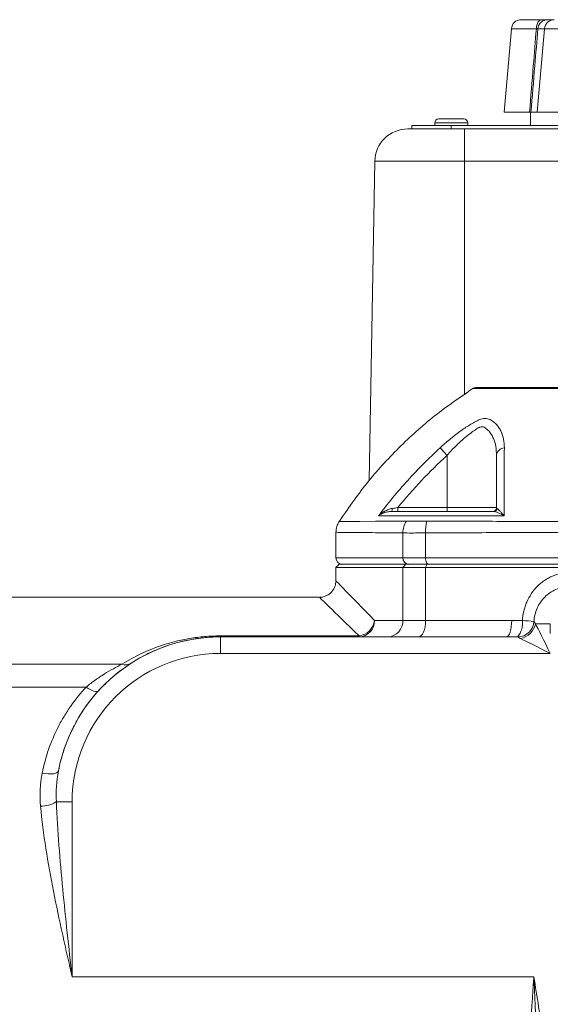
# Model space of a CAD drawing. Header units: millimetres. Extents: x 75 to 915, y -46 to 868.
# Tile 38 of 45: x 718 to 798, y 719 to 868. Entities that reach past the tile are written whole.
import ezdxf

# ---------------------------------------------------------------- set-up
doc = ezdxf.new("R2010")
doc.units = ezdxf.units.MM

msp = doc.modelspace()

# ---------------------------------------------------------------- linework, layer by layer
at = {"color": 7, "linetype": 'Continuous', "lineweight": 15}
for p, q in [((793.58, 868.29), (796.65, 868.29)), ((797.6, 868.29), (798.59, 868.29)), ((792.09, 866.92), (790.98, 854.29)), ((797.1, 866.92), (795.99, 854.29)), ((797.1, 866.92), (796.11, 866.92)), ((802.87, 866.92), (797.1, 866.92)), ((790.98, 854.29), (794.84, 854.29)), ((794.98, 854.29), (794.98, 852.24)), ((795.05, 854.29), (795.99, 854.29)), ((795.99, 854.29), (803.97, 854.29)), ((776.98, 851.74), (776.98, 852.24)), ((782.98, 852.24), (776.98, 852.24)), ((776.98, 851.74), (776.98, 852.24)), ((776.98, 852.24), (776.98, 852.24)), ((780.48, 852.64), (780.48, 852.24)), ((780.48, 852.64), (780.48, 852.24)), ((781.08, 853.24), (781.08, 853.24)), ((781.08, 853.24), (784.88, 853.24)), ((782.98, 851.74), (782.98, 852.24)), ((862.98, 852.24), (782.98, 852.24)), ((785.48, 852.24), (785.48, 852.64)), ((776.38, 851.74), (777.25, 851.74)), ((776.38, 851.74), (776.38, 851.74)), ((781.21, 851.74), (777.25, 851.74)), ((781.21, 851.74), (784.98, 851.74)), ((784.98, 851.74), (860.98, 851.74)), ((771.38, 846.83), (770.53, 798.4)), ((784.98, 846.83), (771.38, 846.83)), ((771.38, 846.83), (771.38, 846.83)), ((860.98, 846.83), (784.98, 846.83)), ((782.33, 802.27), (782.33, 794.34)), ((789.83, 802.27), (789.83, 794.34)), ((774.87, 794.34), (782.33, 794.34)), ((782.33, 794.34), (789.83, 794.34)), ((789.83, 794.34), (789.83, 794.34)), ((765.49, 790.59), (765.49, 786.74)), ((775.64, 790.52), (775.64, 786.74)), ((779.09, 790.52), (779.09, 786.74)), ((775.64, 786.74), (779.09, 786.74)), ((779.09, 786.74), (866.89, 786.74)), ((765.99, 785.74), (765.49, 785.24)), ((765.49, 785.24), (765.49, 783.24)), ((775.64, 785.24), (765.49, 785.24)), ((765.99, 785.74), (776.09, 785.74)), ((776.09, 785.74), (775.64, 785.24)), ((775.64, 785.24), (775.64, 777.24)), ((779.09, 785.24), (775.64, 785.24)), ((776.09, 785.74), (779.31, 785.74)), ((779.31, 785.74), (779.09, 785.24)), ((779.09, 785.24), (779.09, 777.24)), ((866.89, 785.24), (779.09, 785.24)), ((779.31, 785.74), (866.67, 785.74)), ((762.99, 780.74), (713.49, 780.74)), ((771.34, 777.24), (775.64, 777.24)), ((775.64, 777.24), (779.09, 777.24)), ((779.09, 777.24), (792.14, 777.24)), ((795.74, 776.74), (797.99, 776.74)), ((747.99, 774.89), (747.99, 774.74)), ((747.99, 774.89), (768.99, 774.89)), ((747.99, 774.74), (791.37, 774.74)), ((747.99, 774.74), (747.99, 774.74)), ((768.99, 774.89), (768.99, 774.74)), ((797.99, 772.24), (747.99, 772.24)), ((713.49, 770.59), (733.06, 770.59)), ((713.49, 767.14), (727.64, 767.14)), ((723.11, 749.74), (725.49, 749.74)), ((725.49, 749.74), (725.49, 723.24)), ((725.49, 723.24), (795.49, 723.24))]:
    msp.add_line(p, q, dxfattribs=at)
at = {"color": 8, "linetype": 'Continuous', "lineweight": 15}
for p, q in [((795.87, 866.92), (792.09, 866.92)), ((780.48, 852.64), (780.48, 852.64)), ((780.48, 852.64), (781.62, 852.64)), ((781.62, 852.64), (785.48, 852.64)), ((771.38, 846.83), (770.54, 798.41)), ((784.98, 846.83), (784.98, 811.47)), ((765.49, 786.74), (775.64, 786.74)), ((797.99, 776.74), (797.99, 775.24))]:
    msp.add_line(p, q, dxfattribs=at)
at = {"color": 7, "linetype": 'Continuous', "lineweight": 15, "flags": 128}
for points in [[(795.87, 866.92), (795.9, 867.2), (795.95, 867.46), (796.03, 867.69), (796.12, 867.9), (796.24, 868.07), (796.37, 868.19), (796.51, 868.27), (796.65, 868.29)], [(784.98, 851.74), (784.98, 851.65), (784.98, 851.37), (784.98, 850.92), (784.98, 850.31), (784.98, 849.57), (784.98, 848.72), (784.98, 847.79), (784.98, 846.83)], [(781.28, 803.41), (781.34, 803.34), (781.43, 803.25), (781.54, 803.13), (781.67, 802.99), (781.82, 802.82), (781.98, 802.65), (782.15, 802.46), (782.33, 802.27)], [(774.05, 794.21), (774.04, 794.11), (774.03, 794.02), (774.01, 793.94), (773.99, 793.87), (773.97, 793.82), (773.94, 793.78), (773.91, 793.75), (773.88, 793.74)], [(774.87, 794.34), (774.87, 794.23), (774.87, 794.11), (774.87, 794.01), (774.87, 793.92), (774.87, 793.84), (774.87, 793.79), (774.87, 793.75), (774.87, 793.74)], [(782.33, 794.34), (782.33, 794.23), (782.33, 794.11), (782.33, 794.01), (782.33, 793.92), (782.33, 793.84), (782.33, 793.79), (782.33, 793.75), (782.33, 793.74)], [(779.09, 786.74), (779.09, 786.55), (779.12, 786.36), (779.16, 786.19), (779.21, 786.03), (779.28, 785.91), (779.36, 785.82), (779.44, 785.76), (779.53, 785.74)], [(777.99, 774.74), (778.2, 774.79), (778.41, 774.93), (778.6, 775.16), (778.76, 775.47), (778.9, 775.85), (779, 776.29), (779.07, 776.75), (779.09, 777.24)], [(791.37, 774.74), (791.52, 774.79), (791.66, 774.93), (791.79, 775.16), (791.91, 775.47), (792.01, 775.85), (792.08, 776.29), (792.12, 776.75), (792.14, 777.24)], [(747.99, 774.74), (747.99, 774.69), (747.99, 774.55), (747.99, 774.32), (747.99, 774.01), (747.99, 773.63), (747.99, 773.2), (747.99, 772.73), (747.99, 772.24)], [(729.49, 766.56), (729.38, 766.48), (729.22, 766.45), (729.02, 766.46), (728.79, 766.51), (728.53, 766.61), (728.25, 766.75), (727.95, 766.93), (727.64, 767.14)], [(723.43, 754.4), (723.36, 754.27), (723.2, 754.16), (722.96, 754.07), (722.66, 754.01), (722.29, 753.99), (721.88, 753.99), (721.43, 754.03), (720.97, 754.09)]]:
    msp.add_lwpolyline(points, dxfattribs=at)
at = {"color": 8, "linetype": 'Continuous', "lineweight": 15, "flags": 128}
msp.add_lwpolyline([(765.99, 792.23), (766.29, 792.23), (767.29, 792.24), (769.04, 792.25), (771.5, 792.26), (773.62, 792.26), (776.08, 792.26), (776.08, 792.26), (776.08, 792.26)], dxfattribs=at)
at = {"color": 7, "linetype": 'Continuous', "lineweight": 15}
for centre, radius, start, end in [((793.58, 866.79), 1.5, 90, 175), ((797.6, 866.79), 1.5, 90.0619, 175.0774), ((798.59, 866.79), 1.5, 90.0619, 175.0774), ((781.08, 852.64), 0.6, 90, 180), ((781.08, 852.64), 0.6, 90, 180), ((784.88, 852.64), 0.6, 0, 90), ((776.38, 846.74), 5, 90, 179), ((776.38, 846.74), 5, 90, 179), ((786.78, 811.54), 1, 89.9999, 122.6924), ((792.61, 811.66), 0.879, 90.2044, 126.8873), ((793.36, 812.27), 0.278, 99.5589, 159.3068), ((791.12, 802.1), 1.31, 94.8012, 172.6973), ((789.23, 794.34), 0.6, 270, 0.0016), ((789.23, 794.34), 0.6, 270, 0.0016), ((789.36, 794.32), 0.582, 270.8585, 348.7903), ((778.91, 790.47), 3.27, 146.6821, 179.2538), ((784.93, 790.77), 5.85, 165.0986, 182.4556), ((766.49, 786.74), 1, 180, 270), ((776.59, 786.69), 0.953, 177.1025, 266.7747), ((768.91, 777.17), 2.43, 271.7794, 1.6752), ((768.64, 777.59), 2.72, 277.2721, 352.7279), ((773.26, 777.12), 2.38, 273.2253, 2.8975), ((790.51, 776.82), 3.27, 320.2996, 6.9464), ((793, 777.25), 2.52, 270.6849, 356.1183), ((792.9, 777.33), 2.9, 281.7757, 348.2243), ((792.32, 747.88), 29.37, 83.7604, 87.1886), ((747.99, 749.74), 25, 90, 169.2641), ((747.99, 749.74), 22.5, 90, 179.9984), ((733.58, 772.12), 1.62, 251.2326, 301.1078), ((720.69, 753.92), 4.83, 270.3687, 299.9879)]:
    msp.add_arc(centre, radius, start, end, dxfattribs=at)
at = {"color": 8, "linetype": 'Continuous', "lineweight": 15}
for major_axis, start_param, end_param in [((-100, 102.5), 5.939321, 6.2832), ((102.5, -100), 2.797728, 3.141579)]:
    msp.add_ellipse((865.49, 680.74), major_axis=major_axis, ratio=0.000014, start_param=start_param, end_param=end_param, dxfattribs=at)
at = {"color": 7, "linetype": 'Continuous', "lineweight": 15}
for major_axis, ratio, start_param, end_param in [((-2.5, 5), 0.000011, 4.712383, 5.832153), ((5, -2.5), 0.000006, 1.570785, 2.690555)]:
    msp.add_ellipse((797.99, 772.24), major_axis=major_axis, ratio=ratio, start_param=start_param, end_param=end_param, dxfattribs=at)
for points, knots in [([(796.65, 868.29), (796.79, 868.29), (796.91, 868.29), (797.14, 868.29), (797.24, 868.29), (797.4, 868.29), (797.47, 868.29), (797.56, 868.29), (797.59, 868.29), (797.6, 868.29)], [0, 0, 0, 0, 0.25, 0.25, 0.5, 0.5, 0.75, 0.75, 1, 1, 1, 1]), ([(794.84, 854.29), (795.03, 856.63), (795.22, 858.97), (795.41, 861.3), (795.57, 863.18), (795.72, 865.05), (795.87, 866.92)], [0, 0, 0, 0, 0.00704402, 0.00704402, 0.00704402, 0.01268957, 0.01268957, 0.01268957, 0.01268957]), ([(796.11, 866.92), (795.95, 865.05), (795.8, 863.18), (795.64, 861.3), (795.44, 858.97), (795.24, 856.63), (795.05, 854.29)], [0.0013759, 0.0013759, 0.0013759, 0.0013759, 0.00702207, 0.00702207, 0.00702207, 0.01406676, 0.01406676, 0.01406676, 0.01406676]), ([(796.11, 866.92), (796.11, 866.93), (796.08, 866.94), (796, 866.94), (795.94, 866.93), (795.87, 866.92)], [0, 0, 0, 0, 0.5, 0.5, 1, 1, 1, 1]), ([(786.39, 812.48), (784.38, 811.11), (780.36, 808.37), (774.95, 803.46), (770.02, 798.08), (767.26, 794.09), (765.88, 792.08)], [0, 0, 0, 0, 0.250452, 0.500119, 0.749728, 1, 1, 1, 1]), ([(786.78, 812.54), (786.78, 812.54), (787.27, 812.54), (788.73, 812.54), (789.34, 812.54), (790.43, 812.54), (790.82, 812.54), (791.67, 812.54), (792.12, 812.54), (792.61, 812.54)], [0, 0, 0, 0, 0.5, 0.5, 0.75, 0.75, 0.875, 0.875, 1, 1, 1, 1]), ([(792.11, 812.37), (792.11, 812.37), (792.11, 812.37), (792.11, 812.37), (792.1, 812.37), (792.09, 812.37), (792.08, 812.37)], [-0.00000006, -0.00000006, -0.00000006, -0.00000006, 0, 0, 0, 0.00008441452, 0.00008441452, 0.00008441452, 0.00008441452]), ([(793.02, 812.37), (792.92, 812.37), (792.83, 812.38), (792.65, 812.38), (792.57, 812.38), (792.34, 812.38), (792.21, 812.38), (792.11, 812.37)], [0, 0, 0, 0, 0.25, 0.25, 0.5, 0.5, 1, 1, 1, 1]), ([(792.61, 812.54), (792.64, 812.54), (792.67, 812.54), (792.76, 812.54), (792.82, 812.54), (792.94, 812.54), (793.01, 812.54), (793.12, 812.54), (793.15, 812.54), (793.23, 812.54), (793.27, 812.54), (793.31, 812.54)], [0, 0, 0, 0, 0.25, 0.25, 0.5, 0.5, 0.75, 0.75, 0.875, 0.875, 1, 1, 1, 1]), ([(793.1, 812.37), (793.07, 812.37), (793.05, 812.37), (793.02, 812.37), (793.02, 812.37), (793.02, 812.37), (793.02, 812.37)], [0, 0, 0, 0, 0.00008451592, 0.00008451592, 0.00008451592, 0.00008457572, 0.00008457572, 0.00008457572, 0.00008457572]), ([(852.87, 812.37), (848.11, 812.37), (843.23, 812.37), (835.75, 812.38), (833.23, 812.38), (829.4, 812.38), (828.12, 812.38), (825.55, 812.38), (824.27, 812.38), (817.89, 812.38), (812.84, 812.38), (806.59, 812.38), (805.34, 812.38), (802.86, 812.37), (801.61, 812.37), (797.91, 812.37), (795.49, 812.37), (793.1, 812.37)], [0, 0, 0, 0, 0.25, 0.25, 0.375, 0.375, 0.4375, 0.4375, 0.5, 0.5, 0.75, 0.75, 0.8125, 0.8125, 0.875, 0.875, 1, 1, 1, 1]), ([(793.31, 812.54), (795.68, 812.54), (798.09, 812.54), (801.76, 812.54), (802.99, 812.54), (805.46, 812.54), (806.7, 812.54), (812.91, 812.54), (817.92, 812.54), (824.26, 812.54), (825.53, 812.54), (828.08, 812.54), (829.36, 812.54), (833.15, 812.54), (835.65, 812.54), (843.08, 812.54), (847.93, 812.54), (852.66, 812.54)], [0, 0, 0, 0, 0.125, 0.125, 0.1875, 0.1875, 0.25, 0.25, 0.5, 0.5, 0.5625, 0.5625, 0.625, 0.625, 0.75, 0.75, 1, 1, 1, 1]), ([(781.28, 803.41), (781.76, 803.85), (782.25, 804.27), (783.23, 805.09), (783.74, 805.48), (784.76, 806.22), (785.27, 806.56), (786.02, 807.02), (786.27, 807.17), (786.64, 807.37), (786.76, 807.44), (787, 807.56), (787.12, 807.62), (787.24, 807.68)], [0, 0, 0, 0, 0.25, 0.25, 0.5, 0.5, 0.75, 0.75, 0.875, 0.875, 0.9375, 0.9375, 1, 1, 1, 1]), ([(787.24, 807.68), (787.37, 807.73), (787.5, 807.77), (787.78, 807.83), (787.92, 807.84), (788.19, 807.84), (788.33, 807.83), (788.6, 807.77), (788.74, 807.73), (788.87, 807.68)], [0, 0, 0, 0, 0.25, 0.25, 0.5, 0.5, 0.75, 0.75, 1, 1, 1, 1]), ([(788.87, 807.68), (789.27, 807.45), (789.6, 807.18), (790.01, 806.72), (790.13, 806.56), (790.36, 806.21), (790.45, 806.04), (790.71, 805.48), (790.83, 805.1), (790.98, 804.28), (791.02, 803.85), (791.02, 803.41)], [0, 0, 0, 0, 0.25, 0.25, 0.375, 0.375, 0.5, 0.5, 0.75, 0.75, 1, 1, 1, 1]), ([(789.83, 802.27), (789.83, 802.73), (789.8, 803.18), (789.65, 804.04), (789.53, 804.45), (789.28, 805.03), (789.18, 805.22), (788.96, 805.57), (788.84, 805.74), (788.56, 806.06), (788.41, 806.2), (788.15, 806.41), (788.06, 806.48), (787.87, 806.57), (787.76, 806.59), (787.54, 806.6), (787.43, 806.58), (787.26, 806.52), (787.21, 806.49), (787.1, 806.43), (787.04, 806.39), (786.77, 806.23), (786.54, 806.08), (786.09, 805.76), (785.86, 805.59), (785.4, 805.23), (785.17, 805.05), (784.72, 804.66), (784.49, 804.45), (784.04, 804.04), (783.82, 803.83), (783.17, 803.18), (782.74, 802.74), (782.33, 802.27)], [0, 0, 0, 0, 0.125, 0.125, 0.25, 0.25, 0.3125, 0.3125, 0.375, 0.375, 0.4375, 0.4375, 0.46875, 0.46875, 0.5, 0.5, 0.53125, 0.53125, 0.546875, 0.546875, 0.5625, 0.5625, 0.625, 0.625, 0.6875, 0.6875, 0.75, 0.75, 0.8125, 0.8125, 0.875, 0.875, 1, 1, 1, 1]), ([(771.92, 793.07), (773.32, 794.93), (774.81, 796.73), (777.93, 800.17), (779.57, 801.82), (781.28, 803.41)], [0, 0, 0, 0, 0.5, 0.5, 1, 1, 1, 1]), ([(791.02, 803.41), (791.01, 801.82), (791.01, 800.17), (791, 796.73), (791, 794.93), (791, 793.07)], [0, 0, 0, 0, 0.5, 0.5, 1, 1, 1, 1]), ([(789.83, 794.34), (789.83, 795.75), (789.83, 797.12), (789.83, 799.76), (789.83, 801.04), (789.83, 802.27)], [0, 0, 0, 0, 0.5, 0.5, 1, 1, 1, 1]), ([(774.05, 794.21), (773.83, 794.18), (773.63, 794.12), (773.24, 793.97), (773.05, 793.88), (772.69, 793.68), (772.53, 793.57), (772.21, 793.34), (772.06, 793.21), (771.92, 793.07)], [0, 0, 0, 0, 0.25, 0.25, 0.5, 0.5, 0.75, 0.75, 1, 1, 1, 1]), ([(789.93, 794.21), (789.99, 794.18), (790.06, 794.12), (790.21, 793.97), (790.3, 793.88), (790.48, 793.68), (790.58, 793.57), (790.79, 793.34), (790.89, 793.21), (791, 793.07)], [0, 0, 0, 0, 0.25, 0.25, 0.5, 0.5, 0.75, 0.75, 1, 1, 1, 1]), ([(773.88, 793.74), (773.68, 793.74), (773.49, 793.72), (773.12, 793.65), (772.95, 793.6), (772.62, 793.48), (772.47, 793.41), (772.18, 793.25), (772.04, 793.17), (771.92, 793.07)], [0, 0, 0, 0, 0.25, 0.25, 0.5, 0.5, 0.75, 0.75, 1, 1, 1, 1]), ([(773.88, 793.74), (774.57, 793.74), (775.31, 793.74), (776.5, 793.74), (776.92, 793.74), (777.45, 793.74), (777.56, 793.74), (777.72, 793.74), (777.77, 793.74), (777.89, 793.74), (777.95, 793.74), (778.27, 793.74), (778.58, 793.74), (779.12, 793.74), (779.31, 793.74), (779.7, 793.74), (779.91, 793.74), (780.33, 793.74), (780.54, 793.74), (780.97, 793.74), (782.06, 793.74), (783.15, 793.74), (785.78, 793.74), (787.57, 793.74), (789.37, 793.74)], [0, 0, 0, 0, 0.25, 0.25, 0.375, 0.375, 0.40625, 0.40625, 0.421875, 0.421875, 0.4375, 0.4375, 0.5, 0.5, 0.53125, 0.53125, 0.5625, 0.5625, 0.59375, 0.59375, 0.625, 0.75, 0.75, 1, 1, 1, 1]), ([(779.85, 793.09), (779.68, 793.09), (779.5, 793.1), (779.17, 793.1), (779, 793.11), (778.52, 793.11), (778.22, 793.11), (777.66, 793.11), (777.41, 793.11), (777.06, 793.11), (776.95, 793.1), (776.74, 793.1), (776.64, 793.09), (776.55, 793.09)], [0, 0, 0, 0, 0.125, 0.125, 0.25, 0.25, 0.5, 0.5, 0.75, 0.75, 0.875, 0.875, 1, 1, 1, 1]), ([(789.37, 793.74), (789.47, 793.74), (789.58, 793.72), (789.83, 793.65), (789.96, 793.6), (790.24, 793.48), (790.39, 793.41), (790.69, 793.25), (790.85, 793.17), (791, 793.07)], [0, 0, 0, 0, 0.25, 0.25, 0.5, 0.5, 0.75, 0.75, 1, 1, 1, 1]), ([(765.98, 792.23), (765.84, 791.98), (765.55, 791.47), (765.52, 790.89), (765.5, 790.59)], [0, 0, 0, 0, 0.497646, 1, 1, 1, 1]), ([(776.08, 792.26), (776.08, 792.26), (776.08, 792.26), (776.08, 792.26), (776.11, 792.27), (776.15, 792.27), (776.18, 792.27)], [-0.0000000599, -0.0000000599, -0.0000000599, -0.0000000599, 0, 0, 0, 0.0002023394, 0.0002023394, 0.0002023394, 0.0002023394]), ([(776.18, 792.27), (776.53, 792.28), (776.97, 792.28), (777.76, 792.28), (778.04, 792.28), (778.64, 792.28), (778.95, 792.27), (779.28, 792.27)], [0, 0, 0, 0, 0.5, 0.5, 0.75, 0.75, 1, 1, 1, 1]), ([(779.28, 792.27), (779.34, 792.27), (779.4, 792.27), (779.46, 792.26), (779.46, 792.26), (779.46, 792.26), (779.46, 792.26)], [0, 0, 0, 0, 0.0002029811, 0.0002029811, 0.0002029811, 0.0002030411, 0.0002030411, 0.0002030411, 0.0002030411]), ([(779.46, 792.26), (779.51, 792.26), (779.56, 792.26), (779.67, 792.26), (779.83, 792.26), (780.2, 792.26), (780.95, 792.26), (782.45, 792.26), (783.75, 792.26), (786.36, 792.26), (788.12, 792.26), (793.47, 792.25), (797.07, 792.25), (804.35, 792.24), (808.03, 792.24), (813.6, 792.23), (815.46, 792.23), (818.27, 792.23), (819.21, 792.23), (821.1, 792.23), (822.04, 792.23), (826.77, 792.23), (830.52, 792.23), (837.94, 792.24), (841.61, 792.24), (847.08, 792.25), (848.89, 792.25), (852.49, 792.25), (854.29, 792.25), (857.85, 792.26), (859.62, 792.26), (862.23, 792.26), (863.09, 792.26), (864.81, 792.26), (865.67, 792.26), (866.52, 792.26)], [0, 0, 0, 0, 0.001953, 0.001953, 0.003906, 0.007813, 0.015625, 0.03125, 0.0625, 0.0625, 0.125, 0.125, 0.25, 0.25, 0.375, 0.375, 0.4375, 0.4375, 0.46875, 0.46875, 0.5, 0.5, 0.625, 0.625, 0.75, 0.75, 0.8125, 0.8125, 0.875, 0.875, 0.9375, 0.9375, 0.96875, 0.96875, 1, 1, 1, 1]), ([(779.09, 790.52), (778.71, 790.51), (778.36, 790.5), (777.69, 790.49), (777.37, 790.49), (776.49, 790.48), (776.01, 790.5), (775.64, 790.52)], [0, 0, 0, 0, 0.25, 0.25, 0.5, 0.5, 1, 1, 1, 1]), ([(866.89, 790.52), (866.78, 790.52), (866.68, 790.52), (866.46, 790.52), (866.14, 790.52), (865.39, 790.52), (863.87, 790.52), (862.56, 790.53), (859.93, 790.53), (858.15, 790.54), (854.56, 790.54), (852.74, 790.55), (849.11, 790.56), (847.28, 790.56), (841.77, 790.57), (838.06, 790.58), (830.58, 790.59), (826.8, 790.59), (821.08, 790.59), (819.18, 790.59), (815.4, 790.59), (813.52, 790.59), (807.9, 790.58), (804.2, 790.57), (796.86, 790.56), (793.22, 790.55), (787.83, 790.54), (786.05, 790.53), (783.41, 790.53), (782.54, 790.52), (781.24, 790.52), (780.59, 790.52), (779.84, 790.52), (779.52, 790.52), (779.3, 790.52), (779.19, 790.52), (779.09, 790.52)], [0, 0, 0, 0, 0.003906, 0.003906, 0.007813, 0.015625, 0.03125, 0.0625, 0.0625, 0.125, 0.125, 0.1875, 0.1875, 0.25, 0.25, 0.375, 0.375, 0.5, 0.5, 0.5625, 0.5625, 0.625, 0.625, 0.75, 0.75, 0.875, 0.875, 0.9375, 0.9375, 0.96875, 0.96875, 0.984375, 0.992188, 0.996094, 0.996094, 1, 1, 1, 1]), ([(793.76, 777.21), (793.79, 777.7), (793.86, 778.18), (794.02, 778.88), (794.09, 779.11), (794.24, 779.57), (794.32, 779.8), (794.61, 780.46), (794.84, 780.88), (795.37, 781.67), (795.67, 782.05), (796.34, 782.72), (796.7, 783.03), (797.29, 783.43), (797.49, 783.55), (797.91, 783.78), (798.12, 783.88), (798.77, 784.15), (799.22, 784.29), (800.15, 784.47), (800.62, 784.51), (801.1, 784.51)], [0, 0, 0, 0, 0.125, 0.125, 0.1875, 0.1875, 0.25, 0.25, 0.375, 0.375, 0.5, 0.5, 0.625, 0.625, 0.6875, 0.6875, 0.75, 0.75, 0.875, 0.875, 1, 1, 1, 1]), ([(765.46, 783.13), (765.45, 782.95), (765.43, 782.49), (765.09, 781.82), (764.52, 781.2), (763.82, 780.86), (763.32, 780.73), (763.09, 780.75), (763.08, 780.75)], [0, 0, 0, 0, 0.149149, 0.366526, 0.595117, 0.812987, 0.992059, 1, 1, 1, 1]), ([(800.81, 782.36), (800.46, 782.35), (800.12, 782.31), (799.45, 782.16), (799.13, 782.05), (798.51, 781.78), (798.21, 781.62), (797.64, 781.23), (797.38, 781.01), (796.9, 780.53), (796.68, 780.26), (796.3, 779.69), (796.13, 779.39), (795.85, 778.76), (795.74, 778.43), (795.58, 777.76), (795.53, 777.42), (795.51, 777.08)], [0, 0, 0, 0, 0.125, 0.125, 0.25, 0.25, 0.375, 0.375, 0.5, 0.5, 0.625, 0.625, 0.75, 0.75, 0.875, 0.875, 1, 1, 1, 1]), ([(795.51, 777.08), (795.53, 777.05), (795.55, 777.01), (795.63, 776.9), (795.68, 776.83), (795.74, 776.74)], [0, 0, 0, 0, 0.5, 0.5, 1, 1, 1, 1]), ([(733.06, 770.59), (733.98, 771.17), (734.94, 771.71), (737.02, 772.69), (738.12, 773.13), (739.95, 773.73), (740.59, 773.91), (741.58, 774.15), (741.92, 774.23), (742.61, 774.37), (742.97, 774.44), (744.06, 774.62), (744.81, 774.72), (745.98, 774.82), (746.37, 774.85), (747.18, 774.88), (747.58, 774.89), (747.99, 774.89)], [0, 0, 0, 0, 0.25, 0.25, 0.5, 0.5, 0.625, 0.625, 0.6875, 0.6875, 0.75, 0.75, 0.875, 0.875, 0.9375, 0.9375, 1, 1, 1, 1]), ([(747.99, 774.74), (747.6, 774.74), (747.22, 774.73), (746.46, 774.7), (746.08, 774.67), (744.99, 774.57), (744.29, 774.48), (742.95, 774.24), (742.32, 774.1), (741.12, 773.79), (740.55, 773.62), (738.91, 773.06), (737.92, 772.65), (736.08, 771.75), (735.23, 771.26), (734.41, 770.74)], [0, 0, 0, 0, 0.0625, 0.0625, 0.125, 0.125, 0.25, 0.25, 0.375, 0.375, 0.5, 0.5, 0.75, 0.75, 1, 1, 1, 1]), ([(734.41, 770.74), (735.22, 771.26), (736.08, 771.75), (737.92, 772.65), (738.9, 773.06), (740.53, 773.61), (741.11, 773.79), (742.31, 774.1), (742.93, 774.24), (743.93, 774.41), (744.28, 774.47), (744.99, 774.56), (745.35, 774.61), (746.08, 774.67), (746.45, 774.7), (747.21, 774.73), (747.6, 774.74), (747.99, 774.74)], [0, 0, 0, 0, 0.25, 0.25, 0.5, 0.5, 0.625, 0.625, 0.75, 0.75, 0.8125, 0.8125, 0.875, 0.875, 0.9375, 0.9375, 1, 1, 1, 1]), ([(793.49, 774.49), (793.38, 774.55), (793.28, 774.6), (793.12, 774.68), (793.06, 774.71), (793.03, 774.73)], [0, 0, 0, 0, 0.5, 0.5, 1, 1, 1, 1]), ([(727.64, 767.14), (728.09, 767.52), (728.55, 767.87), (729.47, 768.52), (729.93, 768.83), (730.85, 769.41), (731.31, 769.67), (732.21, 770.17), (732.64, 770.39), (733.06, 770.59)], [0, 0, 0, 0, 0.25, 0.25, 0.5, 0.5, 0.75, 0.75, 1, 1, 1, 1]), ([(734.41, 770.74), (734.06, 770.51), (733.67, 770.24), (732.87, 769.66), (732.45, 769.33), (731.61, 768.63), (731.18, 768.26), (730.33, 767.45), (729.91, 767.02), (729.49, 766.56)], [0, 0, 0, 0, 0.25, 0.25, 0.5, 0.5, 0.75, 0.75, 1, 1, 1, 1]), ([(720.97, 754.09), (721.21, 755.33), (721.54, 756.53), (722.34, 758.86), (722.83, 759.99), (723.67, 761.63), (723.97, 762.17), (724.61, 763.23), (724.95, 763.75), (726.01, 765.27), (726.79, 766.23), (727.64, 767.14)], [0, 0, 0, 0, 0.25, 0.25, 0.5, 0.5, 0.625, 0.625, 0.75, 0.75, 1, 1, 1, 1]), ([(729.49, 766.56), (728.71, 765.71), (728, 764.81), (727.03, 763.39), (726.73, 762.91), (726.15, 761.92), (725.87, 761.41), (725.11, 759.88), (724.67, 758.83), (723.94, 756.67), (723.64, 755.55), (723.43, 754.4)], [0, 0, 0, 0, 0.25, 0.25, 0.375, 0.375, 0.5, 0.5, 0.75, 0.75, 1, 1, 1, 1]), ([(723.11, 749.74), (723.2, 747.54), (723.34, 745.33), (723.68, 740.92), (723.87, 738.71), (724.51, 732.08), (725, 727.66), (725.49, 723.24)], [0, 0, 0, 0, 0.25, 0.25, 0.5, 0.5, 1, 1, 1, 1]), ([(720.72, 749.1), (720.91, 746.96), (721.19, 744.81), (721.86, 740.51), (722.25, 738.35), (723.1, 734.04), (723.56, 731.88), (724.27, 728.65), (724.51, 727.57), (725, 725.41), (725.24, 724.32), (725.49, 723.24)], [0, 0, 0, 0, 0.25, 0.25, 0.5, 0.5, 0.75, 0.75, 0.875, 0.875, 1, 1, 1, 1]), ([(794.11, 705.11), (794.27, 706.6), (794.4, 708.1), (794.65, 711.11), (794.77, 712.62), (794.98, 715.64), (795.09, 717.16), (795.24, 719.44), (795.29, 720.2), (795.39, 721.72), (795.44, 722.48), (795.49, 723.24)], [0, 0, 0, 0, 0.25, 0.25, 0.5, 0.5, 0.75, 0.75, 0.875, 0.875, 1, 1, 1, 1]), ([(795.99, 704.77), (796.01, 706.31), (796.01, 707.85), (795.97, 710.92), (795.93, 712.46), (795.77, 717.08), (795.63, 720.16), (795.49, 723.24)], [0, 0, 0, 0, 0.25, 0.25, 0.5, 0.5, 1, 1, 1, 1]), ([(797.86, 704.89), (797.77, 706.43), (797.63, 707.96), (797.29, 711.03), (797.1, 712.56), (796.47, 717.15), (795.98, 720.2), (795.49, 723.24)], [0, 0, 0, 0, 0.25, 0.25, 0.5, 0.5, 1, 1, 1, 1])]:
    msp.add_open_spline(points, degree=3, knots=knots, dxfattribs=at)
for points in [[(795.05, 854.29), (795.04, 854.29), (794.96, 854.29), (794.84, 854.29)], [(782.33, 802.27), (779.66, 799.8), (777.17, 797.16), (774.87, 794.34)], [(774.05, 794.21), (774.32, 794.25), (774.59, 794.3), (774.87, 794.34)], [(789.83, 794.34), (789.83, 794.3), (789.86, 794.25), (789.93, 794.21)], [(776.55, 793.09), (774.78, 793.08), (773.24, 793.08), (771.92, 793.07)], [(791, 793.07), (787.2, 793.08), (783.47, 793.08), (779.85, 793.09)], [(792.14, 777.24), (792.68, 777.24), (793.22, 777.23), (793.76, 777.21)], [(793.03, 774.73), (792.47, 774.74), (791.92, 774.74), (791.37, 774.74)], [(720.72, 749.1), (720.58, 750.79), (720.65, 752.45), (720.97, 754.09)], [(723.43, 754.4), (723.13, 752.86), (723.03, 751.31), (723.11, 749.74)]]:
    msp.add_open_spline(points, degree=3, dxfattribs=at)
at = {"color": 8, "linetype": 'Continuous', "lineweight": 15}
for points, knots in [([(792.08, 812.37), (792.07, 812.37), (791.96, 812.37), (791.63, 812.37), (790.91, 812.37), (789.68, 812.37), (788.3, 812.38), (787.11, 812.38), (786.43, 812.38), (786.17, 812.38), (786.24, 812.38), (786.24, 812.38)], [0, 0, 0, 0, 0.002023, 0.02909, 0.088159, 0.200644, 0.398069, 0.595494, 0.797708, 0.999923, 1, 1, 1, 1]), ([(775.64, 790.52), (774.79, 790.52), (773.07, 790.53), (770.67, 790.54), (768.48, 790.56), (766.76, 790.58), (765.68, 790.59), (765.56, 790.59), (765.5, 790.59)], [0, 0, 0, 0, 0.133145, 0.266782, 0.449488, 0.632193, 0.820206, 1, 1, 1, 1])]:
    msp.add_open_spline(points, degree=3, knots=knots, dxfattribs=at)

doc.saveas('drawing.dxf')
